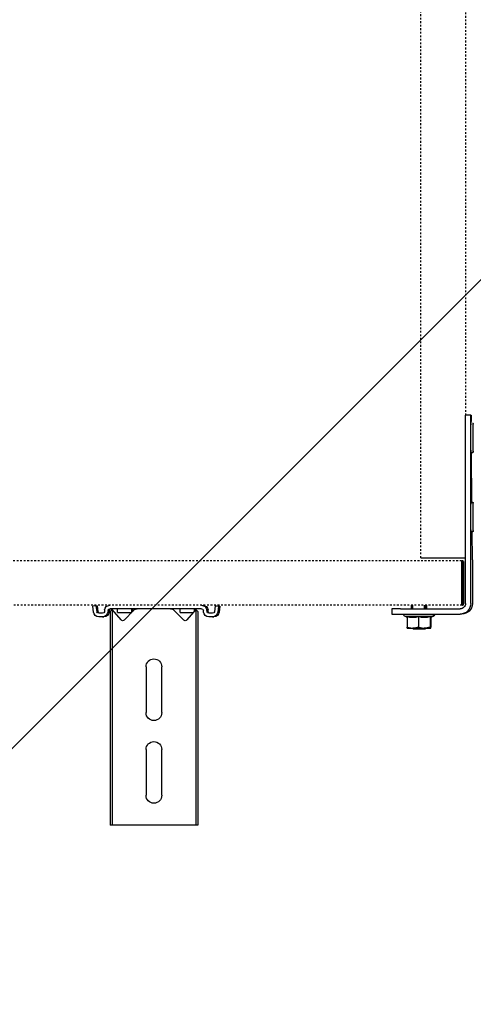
# Model space of a CAD drawing. Header units: centimetres. Extents: x 27698 to 42070, y 833 to 13367.
# Tile 26 of 59: x 29952 to 29978, y 5202 to 5258. Entities that reach past the tile are written whole.
import ezdxf

# ---------------------------------------------------------------- set-up
doc = ezdxf.new("R2010")
doc.units = ezdxf.units.CM
doc.header["$LTSCALE"] = 0.1
doc.linetypes.add('DASHED2', pattern=[9.525, 6.35, -3.175])
doc.layers.add('A_Sufity - Opis', color=4, linetype='Continuous', lineweight=13)
doc.layers.add('CKDRZWI_', color=7, linetype='Continuous')

# ---------------------------------------------------------------- blocks, each defined once
blk = doc.blocks.new('A$7E8719B1CAF')
at = {"color": 7, "linetype": 'Continuous', "lineweight": -3}
for p, q in [((3737.55, 200), (3736.42, 200)), ((3736.42, 88.5), (3736.42, 200)), ((3737.55, 88.5), (3737.55, 200)), ((3742.65, 200), (3737.55, 200)), ((3744.4, 200), (3742.65, 200)), ((3750.01, 200), (3744.4, 200)), ((3751.92, 200), (3750.01, 200)), ((3770.83, 200), (3751.92, 200)), ((3772.74, 200), (3770.83, 200)), ((3778.34, 200), (3772.74, 200)), ((3780.1, 200), (3778.34, 200)), ((3785.2, 200), (3780.1, 200)), ((3786.33, 200), (3785.2, 200)), ((3785.2, 88.5), (3785.2, 200)), ((3786.33, 88.5), (3786.33, 200)), ((3756.87, 157), (3756.87, 183)), ((3765.87, 183), (3765.87, 157)), ((3756.87, 110), (3756.87, 136)), ((3765.87, 136), (3765.87, 110)), ((3736.42, 78.45), (3736.42, 88.5)), ((3737.55, 77.46), (3737.55, 88.5)), ((3785.2, 77.46), (3785.2, 88.5)), ((3786.33, 78.45), (3786.33, 88.5)), ((3905.41, 87.42), (3908.65, 88)), ((3905.41, 81.43), (3905.41, 87.42)), ((3905.45, 88), (3908.65, 88)), ((3908.95, 88.5), (3908.45, 88)), ((3908.65, 88), (3915.15, 88)), ((3914.95, 88.5), (3908.95, 88.5)), ((3911.88, 87.42), (3915.15, 88)), ((3911.88, 81.43), (3911.88, 87.42)), ((3915.41, 88.5), (3914.95, 88.5)), ((3915.45, 88), (3914.95, 88.5)), ((3915.15, 88), (3918.45, 88)), ((3915.91, 88), (3915.41, 88.5)), ((3918.41, 81.43), (3918.41, 87.42)), ((3918.45, 88), (3918.91, 88)), ((3918.48, 81.43), (3918.48, 87.42)), ((3918.88, 81.76), (3918.88, 87.42)), ((3918.94, 81.72), (3918.94, 87.42)), ((3727.01, 78.87), (3726.6, 75.5)), ((3729, 78.62), (3728.58, 75.26)), ((3729.71, 78.62), (3729.3, 75.26)), ((3732.18, 81.5), (3729.99, 81.5)), ((3732.18, 79.5), (3729.99, 79.5)), ((3732.18, 81.5), (3732.9, 81.5)), ((3733.3, 77.63), (3733.17, 78.62)), ((3735.28, 77.88), (3735.16, 78.87)), ((3736, 77.88), (3735.88, 78.87)), ((3737.55, 77.46), (3736.42, 78.45)), ((3742.65, 83.33), (3737.55, 77.46)), ((3740.71, 79), (3748.71, 79)), ((3740.71, 79), (3740.71, 77)), ((3750.01, 77.79), (3744.4, 83.39)), ((3748.71, 79), (3748.8, 79)), ((3748.71, 77), (3748.71, 79)), ((3749.18, 77), (3749.18, 78.62)), ((3778.34, 83.39), (3772.74, 77.79)), ((3776.21, 79), (3783.86, 79)), ((3776.21, 79), (3776.21, 77)), ((3785.2, 77.46), (3780.1, 83.33)), ((3784.21, 77), (3784.21, 78.6)), ((3786.33, 78.45), (3785.2, 77.46)), ((3789.62, 78.87), (3789.49, 77.88)), ((3791.6, 78.62), (3791.48, 77.63)), ((3792.32, 78.62), (3792.19, 77.63)), ((3794.78, 81.5), (3792.59, 81.5)), ((3794.78, 79.5), (3792.59, 79.5)), ((3794.78, 81.5), (3795.5, 81.5)), ((3796.19, 75.26), (3795.78, 78.62)), ((3798.18, 75.5), (3797.76, 78.87)), ((3798.89, 75.5), (3798.48, 78.87)), ((3896.62, 77), (3896.62, 80)), ((3896.62, 80), (3901.57, 80)), ((3901.57, 80), (3935.57, 80)), ((3905.41, 81.99), (3904.05, 81.2)), ((3904.05, 81.2), (3919.85, 81.2)), ((3919.85, 81.2), (3918.45, 82.01)), ((3920.31, 81.2), (3918.91, 82.01)), ((3919.85, 81.2), (3920.31, 81.2)), ((3936.51, 80), (3935.57, 80)), ((3728.58, 75.26), (3726.6, 75.5)), ((3728.58, 75.26), (3729.3, 75.26)), ((3751.92, 77), (3736.27, 77)), ((3754.23, 77), (3751.92, 77)), ((3768.52, 77), (3754.23, 77)), ((3770.83, 77), (3768.52, 77)), ((3788.5, 77), (3770.83, 77)), ((3784.68, 77), (3784.68, 78.06)), ((3796.19, 75.26), (3798.18, 75.5)), ((3796.19, 75.26), (3796.91, 75.26)), ((3796.91, 75.26), (3798.89, 75.5)), ((3798.18, 75.5), (3798.89, 75.5)), ((3901.57, 77), (3896.62, 77)), ((3901.57, 77), (3935.57, 77)), ((3907.95, 77), (3907.95, 75)), ((3908.71, 77), (3908.71, 75)), ((3915.18, 77), (3915.18, 75)), ((3915.65, 77), (3915.65, 75)), ((3915.95, 75), (3915.95, 77)), ((3916.41, 75), (3916.41, 77)), ((3936.61, 75), (3936.86, 75)), ((3936.86, 73), (3936.61, 73)), ((3937.08, 75), (3936.86, 75)), ((3936.92, 73.79), (3936.99, 71.06)), ((3937.33, 75), (3937.08, 75)), ((3937.08, 73), (3937.33, 73)), ((3937.45, 71.06), (3937.39, 73.79)), ((3938.57, 74), (3938.57, -28.03)), ((3941.57, 74), (3941.57, -28.03)), ((3942.51, 55.63), (3942.51, 74)), ((3936.57, 54), (3936.57, 70.5)), ((3936.59, 70.5), (3936.59, 54)), ((3936.98, 69.21), (3936.59, 69.21)), ((3936.98, 69.21), (3936.92, 71.91)), ((3937.04, 70.5), (3937.04, 54)), ((3937.06, 54), (3937.06, 70.5)), ((3937.45, 69.21), (3937.06, 69.21)), ((3937.38, 71.91), (3937.45, 69.21)), ((3936.94, 51.81), (3936.6, 51.81)), ((3936.61, 51.5), (3936.63, 51.5)), ((3936.63, 51.5), (3936.63, 49.5)), ((3936.94, 51.81), (3936.98, 53.8)), ((3936.95, 50), (3936.94, 51.81)), ((3936.99, 51.99), (3936.95, 50)), ((3937.41, 51.81), (3937.07, 51.81)), ((3937.09, 51.5), (3937.08, 51.5)), ((3937.09, 49.5), (3937.09, 51.5)), ((3937.45, 53.8), (3937.41, 51.81)), ((3937.41, 51.81), (3937.42, 50)), ((3937.42, 50), (3937.45, 51.99)), ((3913.11, 48), (3917.57, 48)), ((3917.57, 48), (3934.07, 48)), ((3934.07, 48), (3938.57, 48)), ((3936.63, 49.5), (3936.61, 49.5)), ((3936.95, 50), (3936.63, 50)), ((3936.63, 49.5), (3937.08, 49.5)), ((3937.08, 49.5), (3937.09, 49.5)), ((3937.42, 50), (3937.09, 50)), ((3942.49, 49.17), (3942.37, 33.3)), ((3942.25, 17.01), (3942.04, -11.79)), ((3941.62, -33.03), (3938.62, -33.03)), ((3941.62, -33.03), (3941.84, -33.03)), ((3941.91, -28.59), (3941.9, -29.5))]:
    blk.add_line(p, q, dxfattribs=at)
at = {"color": 7, "linetype": 'DASHED2', "lineweight": -3}
for p, q in [((3936.61, 75), (711.34, 75)), ((711.34, 49.5), (3936.61, 49.5)), ((3913.11, 48), (3913.11, -4048)), ((3938.86, -33.03), (3938.86, -3966.97))]:
    blk.add_line(p, q, dxfattribs=at)
at = {"color": 7, "linetype": 'Continuous', "lineweight": -3}
for centre, radius, start, end in [((3761.37, 183), 4.5, 0, 180), ((3761.37, 157), 4.5, 180, 0), ((3761.37, 136), 4.5, 0, 180), ((3761.37, 110), 4.5, 180, 0), ((3909.73, 87.47), 4.31, 172.9062, 180.6366), ((3908.53, 78.07), 9.93, 70.3005, 89.3422), ((3915.03, 77.88), 10.12, 70.4904, 89.3522), ((3922.73, 87.47), 4.31, 172.9062, 180.6366), ((3914.12, 87.46), 4.36, 359.401, 7.0562), ((3923.19, 87.47), 4.31, 172.9062, 180.6366), ((3743.56, 82.54), 1.2, 45, 139), ((3779.19, 82.54), 1.2, 41, 135), ((3904.05, 80.6), 0.6, 90, 270), ((3908.65, 72.63), 9.37, 69.8159, 110.1841), ((3915.15, 72.45), 9.56, 70.0132, 109.9868), ((3919.85, 80.6), 0.6, 270, 90), ((3920.31, 80.6), 0.6, 270, 90), ((3751.92, 79.7), 2.7, 225, 270), ((3770.83, 79.7), 2.7, 270, 315)]:
    blk.add_arc(centre, radius, start, end, dxfattribs=at)
for centre, major_axis, ratio, start_param, end_param in [((3729.99, 78.5), (0, 3), 0.999962, 0, 1.448623), ((3729.99, 78.5), (0, 1), 0.999962, 0, 1.448623), ((3730.71, 78.5), (0, 1), 0.999962, 0, 1.448623), ((3732.18, 78.5), (0, -3), 0.999962, 1.692969, 3.141593), ((3732.18, 78.5), (0, -1), 0.999962, 1.692969, 3.141593), ((3732.9, 78.5), (0, -3), 0.999962, 1.692969, 3.141593), ((3792.59, 78.5), (0, 3), 0.999962, 0, 1.448623), ((3792.59, 78.5), (0, 1), 0.999962, 0, 1.448623), ((3793.31, 78.5), (0, 1), 0.999962, 0, 1.448623), ((3794.78, 78.5), (0, -3), 0.999962, 1.692969, 3.141593), ((3794.78, 78.5), (0, -1), 0.999962, 1.692969, 3.141593), ((3795.5, 78.5), (0, -3), 0.999962, 1.692969, 3.141593), ((3935.57, 74), (0, -6), 0.999962, 1.570796, 3.141593), ((3936.51, 74), (0, 6), 0.999962, 4.712389, 6.283185), ((3736.27, 78), (0, -3), 0.999962, 4.834562, 6.283185), ((3736.27, 78), (0, -1), 0.999962, 4.834562, 6.283185), ((3736.99, 78), (0, -1), 0.999962, 4.834562, 6.283185), ((3788.5, 78), (0, 1), 0.999962, 3.141593, 4.590216), ((3788.5, 78), (0, 3), 0.999962, 3.141593, 4.590216), ((3789.22, 78), (0, 3), 0.999962, 3.141593, 4.590216), ((3935.57, 74), (0, -3), 0.999962, 1.570796, 3.141593), ((3936.61, 70.5), (0, -4.5), 0.008727, 3.141593, 4.712389), ((3936.61, 70.5), (0, 2.5), 0.008727, 0, 1.570796), ((3936.86, 55), (0, 20), 0.008727, 5.934119, 6.283185), ((3936.86, 55), (0, -18), 0.008727, 2.792527, 3.141593), ((3937.08, 70.5), (0, -4.5), 0.008727, 3.141593, 4.712389), ((3937.08, 70.5), (0, 2.5), 0.008727, 0, 1.570796), ((3937.33, 55), (0, -20), 0.008727, 2.792527, 3.141593), ((3937.33, 55), (0, 18), 0.008727, 5.934119, 6.283185), ((3936.95, 61.5), (0, -8.5), 0.008727, 0.436332, 2.704803), ((3936.95, 61.5), (0, 10.5), 0.008727, 3.577925, 5.855196), ((3937.42, 61.5), (0, -10.5), 0.008727, 0.436332, 2.713603), ((3937.42, 61.5), (0, 8.5), 0.008727, 3.577925, 5.846396), ((3936.61, 54), (0, -4.5), 0.008727, 4.712389, 6.283185), ((3936.61, 54), (0, 2.5), 0.008727, 1.570796, 3.141593), ((3937.08, 54), (0, -4.5), 0.008727, 4.712389, 6.283185), ((3937.08, 54), (0, 2.5), 0.008727, 1.570796, 3.141593), ((3942.42, 55.63), (0, -10), 0.008727, 0.868012, 1.570796), ((3942.95, 24.8), (0, 7.9), 0.008727, 0, 3.141593), ((3942.95, 24.8), (0, 7.9), 0.008727, 6.268069, 6.283185), ((3941.75, 24.8), (0, 7.9), 0.008727, 1.423859, 3.141593), ((3942.95, -20.2), (0, 7.9), 0.008727, 0, 3.141593), ((3942.95, -20.2), (0, 7.9), 0.008727, 6.268069, 6.283185), ((3941.75, -20.2), (0, 7.9), 0.008727, 1.423859, 3.141593), ((3938.62, -28.03), (0, -5), 0.008727, 4.712389, 6.283185), ((3941.62, -28.03), (0, 5), 0.008727, 1.570796, 3.141593), ((3941.84, -23.03), (0, -10), 0.008727, 0, 0.868012)]:
    blk.add_ellipse(centre, major_axis=major_axis, ratio=ratio, start_param=start_param, end_param=end_param, dxfattribs=at)
for points, knots in [([(3918.41, 81.43), (3918.42, 81.6), (3918.42, 81.75), (3918.44, 81.95), (3918.44, 82.01), (3918.45, 82.01), (3918.45, 82.01), (3918.45, 82.01)], [0, 0, 0, 0, 0.25, 0.25, 0.5, 0.5, 0.5083284, 0.5083284, 0.5083284, 0.5083284]), ([(3942.97, 32.38), (3942.96, 32.54), (3942.94, 32.68), (3942.95, 32.76), (3942.91, 32.91), (3942.86, 33.02), (3942.76, 33.15), (3942.59, 33.26), (3942.38, 33.31), (3942.16, 33.28), (3941.99, 33.19), (3941.88, 33.09), (3941.81, 32.98), (3941.78, 32.9), (3941.76, 32.84), (3941.75, 32.79), (3941.74, 32.72), (3941.73, 32.54), (3941.71, 31.8), (3941.69, 29.81), (3941.68, 27.66), (3941.68, 26.35), (3941.68, 25.93)], [0.6059008, 0.6059008, 0.6059008, 0.6059008, 0.6466277, 0.6609422, 0.6638999, 0.6672788, 0.6719668, 0.677259, 0.6830647, 0.6894299, 0.6943546, 0.6984546, 0.7019545, 0.7048134, 0.7072758, 0.710278, 0.7156326, 0.730655, 0.8136077, 0.8895665, 0.969207, 1, 1, 1, 1]), ([(3942.65, 16.39), (3942.68, 16.41), (3942.74, 16.44), (3942.83, 16.53), (3942.89, 16.63), (3942.92, 16.71), (3942.93, 16.77), (3942.94, 16.82), (3942.95, 16.89), (3942.95, 16.94), (3942.96, 16.99)], [0, 0, 0, 0, 0.00236457, 0.00634871, 0.00973648, 0.0124793, 0.01495634, 0.01820737, 0.0244256, 0.04419387, 0.04419387, 0.04419387, 0.04419387]), ([(3942.97, -12.62), (3942.96, -12.46), (3942.94, -12.32), (3942.95, -12.24), (3942.91, -12.09), (3942.86, -11.98), (3942.76, -11.85), (3942.59, -11.74), (3942.38, -11.69), (3942.16, -11.72), (3941.99, -11.81), (3941.88, -11.91), (3941.81, -12.02), (3941.78, -12.1), (3941.76, -12.16), (3941.75, -12.21), (3941.74, -12.28), (3941.73, -12.46), (3941.71, -13.2), (3941.69, -15.19), (3941.68, -17.34), (3941.68, -18.65), (3941.68, -19.07)], [0.6059008, 0.6059008, 0.6059008, 0.6059008, 0.6466277, 0.6609422, 0.6638999, 0.6672788, 0.6719668, 0.677259, 0.6830647, 0.6894299, 0.6943546, 0.6984546, 0.7019545, 0.7048134, 0.7072758, 0.710278, 0.7156326, 0.730655, 0.8136077, 0.8895665, 0.969207, 1, 1, 1, 1]), ([(3942.65, -28.61), (3942.68, -28.59), (3942.74, -28.56), (3942.83, -28.47), (3942.89, -28.37), (3942.92, -28.29), (3942.93, -28.23), (3942.94, -28.18), (3942.95, -28.11), (3942.95, -28.06), (3942.96, -28.01)], [0, 0, 0, 0, 0.00236457, 0.00634871, 0.00973648, 0.0124793, 0.01495634, 0.01820737, 0.0244256, 0.04419387, 0.04419387, 0.04419387, 0.04419387])]:
    blk.add_open_spline(points, degree=3, knots=knots, dxfattribs=at)

msp = doc.modelspace()

# ---------------------------------------------------------------- hatches: boundary and pattern name
at = {"layer": 'A_Sufity - Opis'}
h = msp.add_hatch(dxfattribs=at)
h.set_pattern_fill('GR_GENERAL', color=256, scale=15)
h.set_pattern_definition([(45, (0, 0), (-21.213203, 21.213203), [])])
h.paths.add_polyline_path([(29603.234, 5714.104), (31730.236, 5724.076), (31730.236, 5160.111), (30722.051, 5160.111), (30722.14, 5150.111), (29616.644, 5150.104), (29616.644, 5211.354), (29603.236, 5211.354)])

# ---------------------------------------------------------------- block references
at = {"layer": 'CKDRZWI_', "xscale": -0.1, "yscale": 0.1, "zscale": 0.1, "rotation": 180}
msp.add_blockref('A$7E8719B1CAF', (29583.236, 5232.354), dxfattribs=at)

doc.saveas('drawing.dxf')
